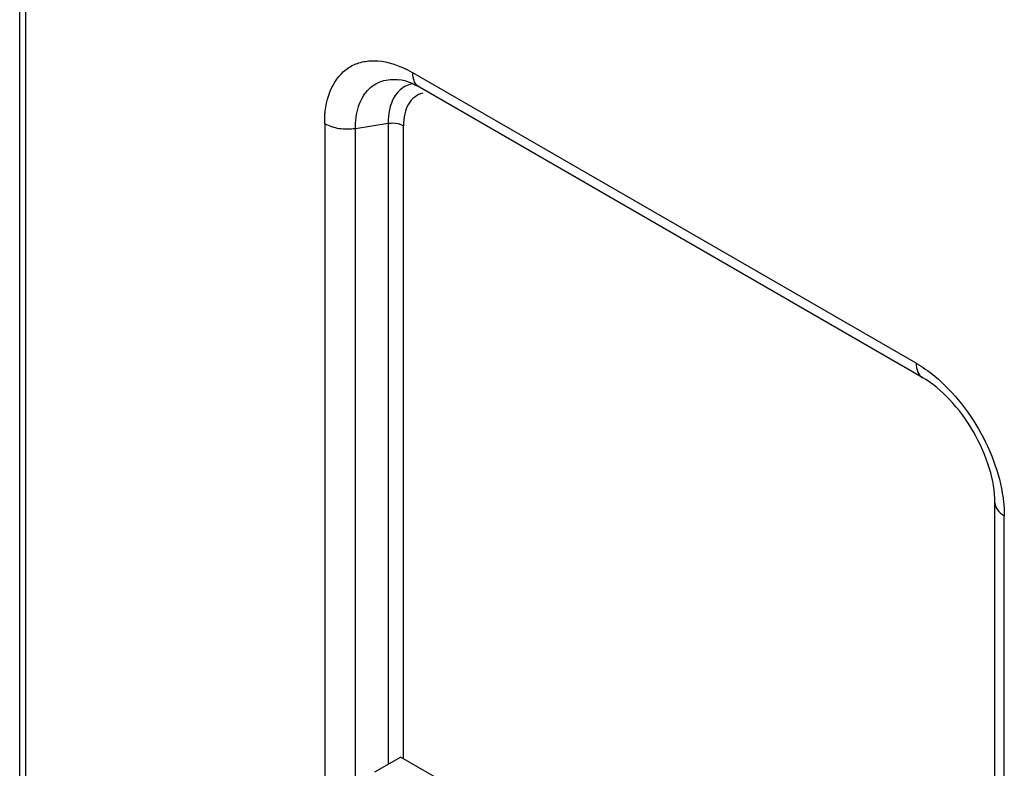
# Model space of a CAD drawing. Header units: millimetres. Extents: x 64 to 499, y 65 to 721.
# Tile 10 of 13: x 64 to 157, y 235 to 305. Entities that reach past the tile are written whole.
import ezdxf

# ---------------------------------------------------------------- set-up
doc = ezdxf.new("R2010")
doc.units = ezdxf.units.MM
doc.header["$LTSCALE"] = 51.146587
doc.layers.get('0').update_dxf_attribs({"linetype": 'CONTINUOUS'})

msp = doc.modelspace()

# ---------------------------------------------------------------- linework, layer by layer
at = {"color": 7, "linetype": 'Continuous'}
for p, q in [((64.362, 212.808), (64.362, 573.702)), ((64.948, 211.992), (64.948, 572.886)), ((148.741, 272.808), (101.364, 300.16)), ((149.362, 271.434), (101.986, 298.786)), ((93.068, 295.37), (93.068, 208.004)), ((95.966, 294.922), (99.033, 295.396)), ((95.966, 207.556), (95.966, 294.922)), ((99.033, 295.396), (99.033, 235.021)), ((100.482, 235.57), (100.482, 295.172)), ((156.158, 172.298), (156.158, 259.664)), ((157.036, 171.073), (157.036, 258.439)), ((100.233, 235.714), (97.758, 234.285)), ((100.233, 235.714), (156.158, 203.426))]:
    msp.add_line(p, q, dxfattribs=at)
for points, knots in [([(93.068, 295.37), (93.068, 296.398), (93.306, 298.305), (94.645, 300.302), (96.138, 301.104), (97.893, 301.436), (99.28, 301.112), (100.155, 300.755)], [0, 0, 0, 0, 0.282502, 0.515479, 0.625856, 0.740212, 1, 1, 1, 1]), ([(100.155, 300.755), (100.256, 300.714), (100.669, 300.537), (101.07, 300.33), (101.364, 300.16)], [0, 0, 0, 0, 0.24306, 1, 1, 1, 1]), ([(95.966, 294.922), (95.966, 295.611), (96.113, 296.893), (96.957, 298.549), (98.421, 299.517), (99.561, 299.566), (100.12, 299.49)], [0, 0, 0, 0, 0.291559, 0.537661, 0.761293, 1, 1, 1, 1]), ([(101.986, 298.786), (101.812, 298.887), (101.223, 299.197), (100.582, 299.427), (100.12, 299.49)], [0, 0, 0, 0, 0.300638, 1, 1, 1, 1]), ([(101.986, 298.786), (101.783, 298.903), (101.434, 299.341), (101.364, 299.873), (101.364, 300.16)], [0, 0, 0, 0, 0.449258, 1, 1, 1, 1]), ([(100.053, 298.429), (99.884, 298.259), (99.226, 297.383), (99.033, 296.239), (99.033, 295.396)], [0, 0, 0, 0, 0.221512, 1, 1, 1, 1]), ([(102.301, 298.247), (102.028, 298.175), (101.493, 297.914), (100.897, 297.204), (100.549, 296.255), (100.482, 295.547), (100.482, 295.172)], [0, 0, 0, 0, 0.221068, 0.450007, 0.70675, 1, 1, 1, 1]), ([(93.068, 295.37), (93.478, 295.134), (94.45, 294.842), (95.455, 294.842), (95.966, 294.922)], [0, 0, 0, 0, 0.47722, 1, 1, 1, 1]), ([(99.033, 295.396), (99.162, 295.416), (99.653, 295.452), (100.167, 295.354), (100.482, 295.172)], [0, 0, 0, 0, 0.262962, 1, 1, 1, 1]), ([(148.741, 272.808), (148.741, 272.521), (148.81, 271.989), (149.16, 271.551), (149.362, 271.434)], [0, 0, 0, 0, 0.550742, 1, 1, 1, 1]), ([(148.741, 272.808), (148.829, 272.756), (149.19, 272.541), (149.54, 272.306), (149.797, 272.119)], [0, 0, 0, 0, 0.24408, 1, 1, 1, 1]), ([(149.797, 272.119), (150.753, 271.426), (152.55, 269.726), (154.708, 266.674), (156.272, 263.278), (156.846, 260.872), (156.969, 259.698)], [0, 0, 0, 0, 0.241066, 0.499999, 0.758933, 1, 1, 1, 1]), ([(156.158, 259.664), (156.158, 260.744), (155.719, 263.086), (154.247, 266.407), (152.106, 269.343), (150.298, 270.894), (149.362, 271.434)], [0, 0, 0, 0, 0.230462, 0.499993, 0.76953, 1, 1, 1, 1]), ([(156.158, 259.664), (156.158, 259.43), (156.362, 258.908), (156.788, 258.582), (157.036, 258.439)], [0, 0, 0, 0, 0.449257, 1, 1, 1, 1]), ([(156.969, 259.698), (156.98, 259.591), (157.019, 259.172), (157.036, 258.752), (157.036, 258.439)], [0, 0, 0, 0, 0.255864, 1, 1, 1, 1])]:
    msp.add_open_spline(points, degree=3, knots=knots, dxfattribs=at)
msp.add_open_spline([(101.233, 299.111), (100.793, 298.996), (100.372, 298.753), (100.053, 298.429)], degree=3, dxfattribs=at)

doc.saveas('drawing.dxf')
